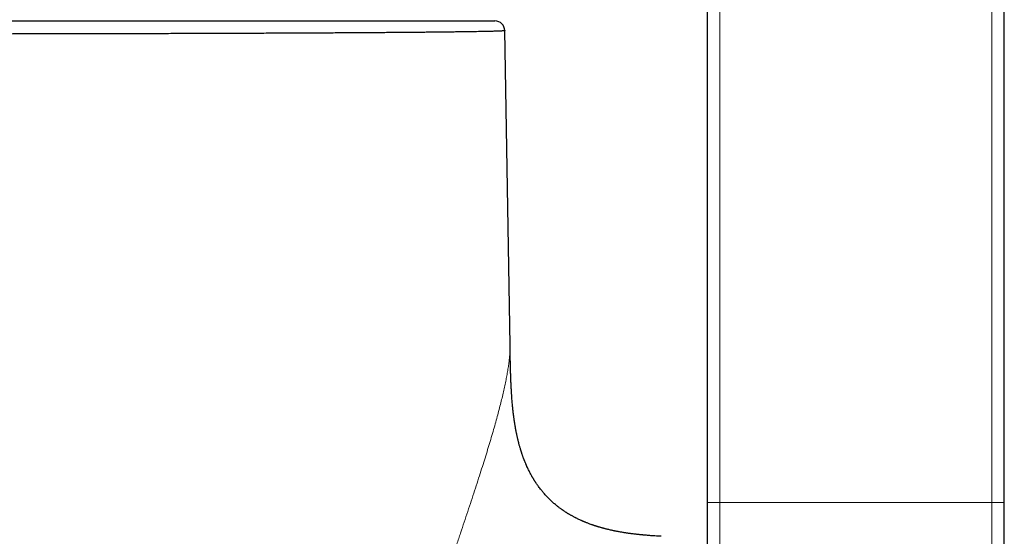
# Model space of a CAD drawing. Header units: millimetres. Extents: x 8 to 800, y 12 to 773.
# Tile 24 of 32: x 420 to 460, y 544 to 564. Entities that reach past the tile are written whole.
import ezdxf

# ---------------------------------------------------------------- set-up
doc = ezdxf.new("R2010")
doc.units = ezdxf.units.MM

msp = doc.modelspace()

# ---------------------------------------------------------------- linework, layer by layer
at = {"color": 7, "linetype": 'Continuous', "lineweight": 30}
for p, q in [((447.89, 544.869), (447.89, 570.478)), ((459.89, 544.869), (459.89, 570.478)), ((439.899, 551.225), (439.688, 563.947)), ((447.89, 542.454), (447.89, 544.869)), ((459.89, 542.454), (459.89, 544.869))]:
    msp.add_line(p, q, dxfattribs=at)
at = {"color": 252, "linetype": 'Continuous', "lineweight": 0}
for p, q in [((448.39, 544.869), (448.39, 570.478)), ((459.39, 544.869), (459.39, 570.478)), ((448.39, 542.937), (448.39, 544.869)), ((448.39, 544.869), (459.39, 544.869)), ((459.39, 542.937), (459.39, 544.869))]:
    msp.add_line(p, q, dxfattribs=at)
at = {"color": 7, "linetype": 'Continuous', "lineweight": 30}
msp.add_arc((439.288, 563.94), 0.4, 0.9507, 90, dxfattribs=at)
for points, knots in [([(410.734, 564.34), (410.944, 564.34), (411.363, 564.34), (411.991, 564.34), (412.62, 564.34), (413.247, 564.34), (413.875, 564.34), (414.505, 564.34), (415.135, 564.34), (415.763, 564.34), (416.388, 564.34), (417.009, 564.34), (417.625, 564.34), (418.236, 564.34), (418.844, 564.34), (419.447, 564.34), (420.014, 564.34), (420.546, 564.34), (421.042, 564.34), (421.532, 564.34), (422.016, 564.34), (422.494, 564.34), (423.01, 564.34), (423.564, 564.34), (424.154, 564.34), (424.737, 564.34), (425.311, 564.34), (425.869, 564.34), (426.409, 564.34), (426.933, 564.34), (427.449, 564.34), (427.957, 564.34), (428.429, 564.34), (428.868, 564.34), (429.275, 564.34), (429.673, 564.34), (430.062, 564.34), (430.443, 564.34), (430.851, 564.34), (431.284, 564.34), (431.74, 564.34), (432.184, 564.34), (432.616, 564.34), (433.03, 564.34), (433.425, 564.34), (433.803, 564.34), (434.169, 564.34), (434.524, 564.34), (434.849, 564.34), (435.146, 564.34), (435.417, 564.34), (435.678, 564.34), (435.929, 564.34), (436.17, 564.34), (436.424, 564.34), (436.688, 564.34), (436.958, 564.34), (437.213, 564.34), (437.455, 564.34), (437.678, 564.34), (437.884, 564.34), (438.073, 564.34), (438.248, 564.34), (438.411, 564.34), (438.551, 564.34), (438.673, 564.34), (438.778, 564.34), (438.872, 564.34), (438.957, 564.34), (439.032, 564.34), (439.103, 564.34), (439.167, 564.34), (439.221, 564.34), (439.26, 564.34), (439.284, 564.34), (439.287, 564.34), (439.288, 564.34)], [0, 0, 0, 0, 0.014021, 0.028047, 0.042075, 0.056102, 0.070123, 0.084318, 0.098518, 0.112719, 0.126919, 0.141114, 0.155189, 0.16927, 0.183352, 0.197432, 0.211507, 0.22333, 0.235154, 0.246976, 0.258617, 0.27026, 0.281901, 0.2967, 0.311504, 0.326311, 0.341115, 0.355914, 0.369984, 0.38406, 0.398137, 0.412213, 0.426283, 0.438102, 0.449921, 0.46174, 0.473377, 0.485016, 0.496653, 0.511446, 0.526246, 0.541047, 0.555846, 0.57064, 0.584707, 0.598779, 0.612854, 0.626926, 0.640993, 0.652809, 0.664626, 0.676442, 0.688077, 0.699713, 0.711348, 0.726138, 0.740934, 0.755732, 0.770529, 0.785319, 0.799386, 0.813459, 0.827533, 0.841605, 0.855673, 0.867489, 0.879306, 0.891122, 0.902756, 0.914392, 0.926027, 0.940817, 0.955614, 0.970413, 0.985209, 1, 1, 1, 1]), ([(439.688, 563.947), (439.688, 563.947), (439.688, 563.946), (439.686, 563.944), (439.674, 563.942), (439.656, 563.939), (439.629, 563.937), (439.595, 563.935), (439.553, 563.932), (439.501, 563.93), (439.44, 563.927), (439.37, 563.924), (439.291, 563.922), (439.203, 563.919), (439.105, 563.917), (438.999, 563.914), (438.883, 563.912), (438.757, 563.909), (438.622, 563.906), (438.477, 563.904), (438.333, 563.902), (438.192, 563.899), (438.051, 563.897), (437.898, 563.895), (437.732, 563.893), (437.56, 563.891), (437.381, 563.889), (437.194, 563.886), (436.997, 563.884), (436.786, 563.882), (436.564, 563.88), (436.333, 563.877), (436.094, 563.875), (435.845, 563.873), (435.588, 563.871), (435.323, 563.869), (435.048, 563.867), (434.764, 563.865), (434.47, 563.862), (434.168, 563.86), (433.878, 563.858), (433.602, 563.857), (433.331, 563.855), (433.046, 563.853), (432.746, 563.852), (432.44, 563.85), (432.128, 563.848), (431.811, 563.847), (431.48, 563.845), (431.135, 563.843), (430.776, 563.842), (430.412, 563.84), (430.039, 563.839), (429.659, 563.837), (429.271, 563.835), (428.877, 563.834), (428.483, 563.833), (428.09, 563.831), (427.698, 563.83), (427.301, 563.829), (426.899, 563.827), (426.492, 563.826), (426.087, 563.825), (425.683, 563.824), (425.282, 563.823), (424.877, 563.822), (424.468, 563.821), (424.054, 563.82), (423.628, 563.819), (423.188, 563.818), (422.733, 563.817), (422.275, 563.816), (421.812, 563.815), (421.342, 563.814), (420.867, 563.813), (420.389, 563.813), (419.915, 563.812), (419.445, 563.811), (418.98, 563.811), (418.512, 563.81), (418.042, 563.809), (417.569, 563.809), (417.122, 563.808), (416.703, 563.808), (416.311, 563.808), (415.918, 563.807), (415.524, 563.807), (415.129, 563.807), (414.733, 563.807), (414.335, 563.806), (413.937, 563.806), (413.538, 563.806), (413.072, 563.806), (412.539, 563.806), (411.938, 563.805), (411.336, 563.805), (410.935, 563.805), (410.734, 563.805)], [0, 0, 0, 0, 0.000001, 0.010255, 0.020509, 0.030762, 0.04104, 0.051318, 0.061596, 0.072612, 0.083629, 0.094659, 0.105689, 0.116877, 0.128065, 0.139267, 0.150469, 0.1619, 0.173331, 0.184777, 0.196223, 0.205493, 0.214765, 0.225017, 0.23527, 0.245522, 0.255798, 0.266075, 0.276351, 0.287366, 0.298381, 0.30941, 0.320438, 0.331624, 0.34281, 0.35401, 0.36521, 0.376639, 0.388067, 0.399511, 0.410954, 0.420222, 0.429492, 0.439744, 0.449996, 0.460248, 0.470524, 0.480801, 0.491077, 0.502092, 0.513107, 0.524135, 0.535163, 0.546349, 0.557534, 0.568733, 0.579932, 0.590631, 0.60133, 0.612028, 0.622754, 0.633481, 0.644206, 0.65446, 0.664713, 0.674967, 0.685244, 0.695522, 0.705799, 0.716816, 0.727832, 0.738862, 0.749891, 0.761078, 0.772264, 0.783464, 0.794665, 0.805364, 0.816064, 0.826763, 0.837489, 0.848216, 0.858943, 0.867739, 0.876538, 0.885335, 0.894132, 0.902937, 0.911741, 0.920565, 0.92939, 0.938221, 0.947052, 0.960275, 0.973503, 0.986749, 1, 1, 1, 1]), ([(446.011, 543.5), (446.007, 543.501), (445.962, 543.503), (445.877, 543.507), (445.76, 543.514), (445.651, 543.522), (445.552, 543.529), (445.463, 543.536), (445.393, 543.542), (445.339, 543.547), (445.3, 543.55), (445.265, 543.553), (445.235, 543.556), (445.204, 543.559), (445.168, 543.563), (445.121, 543.568), (445.064, 543.574), (444.996, 543.582), (444.922, 543.59), (444.843, 543.6), (444.767, 543.61), (444.696, 543.62), (444.633, 543.629), (444.575, 543.638), (444.517, 543.647), (444.455, 543.657), (444.393, 543.668), (444.33, 543.679), (444.272, 543.69), (444.219, 543.7), (444.168, 543.71), (444.116, 543.72), (444.059, 543.732), (443.996, 543.746), (443.925, 543.762), (443.862, 543.777), (443.807, 543.79), (443.764, 543.801), (443.724, 543.811), (443.689, 543.821), (443.66, 543.828), (443.638, 543.834), (443.616, 543.84), (443.59, 543.848), (443.555, 543.858), (443.514, 543.869), (443.472, 543.882), (443.432, 543.894), (443.393, 543.906), (443.356, 543.918), (443.323, 543.929), (443.294, 543.938), (443.27, 543.946), (443.25, 543.954), (443.228, 543.961), (443.2, 543.971), (443.156, 543.986), (443.101, 544.006), (443.043, 544.029), (442.993, 544.048), (442.95, 544.065), (442.916, 544.079), (442.889, 544.091), (442.866, 544.1), (442.844, 544.11), (442.819, 544.121), (442.788, 544.134), (442.743, 544.154), (442.691, 544.179), (442.635, 544.206), (442.595, 544.225), (442.569, 544.238), (442.552, 544.247), (442.534, 544.256), (442.511, 544.268), (442.476, 544.286), (442.434, 544.309), (442.388, 544.334), (442.347, 544.358), (442.309, 544.38), (442.278, 544.399), (442.251, 544.415), (442.225, 544.43), (442.197, 544.448), (442.164, 544.469), (442.128, 544.492), (442.093, 544.515), (442.061, 544.537), (442.031, 544.557), (442.003, 544.577), (441.971, 544.6), (441.934, 544.627), (441.891, 544.658), (441.846, 544.693), (441.803, 544.727), (441.765, 544.758), (441.723, 544.793), (441.674, 544.835), (441.613, 544.888), (441.549, 544.947), (441.486, 545.008), (441.432, 545.063), (441.377, 545.12), (441.321, 545.18), (441.268, 545.241), (441.221, 545.296), (441.177, 545.35), (441.128, 545.411), (441.08, 545.475), (441.034, 545.538), (440.994, 545.595), (440.964, 545.639), (440.943, 545.67), (440.928, 545.693), (440.912, 545.718), (440.894, 545.745), (440.876, 545.774), (440.858, 545.803), (440.842, 545.83), (440.827, 545.856), (440.812, 545.881), (440.795, 545.909), (440.777, 545.941), (440.751, 545.988), (440.719, 546.047), (440.683, 546.117), (440.65, 546.183), (440.617, 546.251), (440.59, 546.309), (440.57, 546.354), (440.555, 546.388), (440.539, 546.425), (440.523, 546.464), (440.508, 546.501), (440.495, 546.533), (440.484, 546.56), (440.474, 546.584), (440.465, 546.609), (440.455, 546.636), (440.443, 546.667), (440.429, 546.704), (440.415, 546.744), (440.401, 546.784), (440.388, 546.822), (440.377, 546.855), (440.368, 546.883), (440.36, 546.907), (440.351, 546.936), (440.339, 546.972), (440.324, 547.02), (440.308, 547.074), (440.291, 547.133), (440.275, 547.19), (440.261, 547.242), (440.25, 547.287), (440.24, 547.323), (440.233, 547.354), (440.226, 547.382), (440.219, 547.412), (440.21, 547.446), (440.201, 547.488), (440.19, 547.537), (440.179, 547.588), (440.168, 547.638), (440.157, 547.689), (440.148, 547.737), (440.14, 547.778), (440.133, 547.814), (440.126, 547.851), (440.12, 547.888), (440.113, 547.925), (440.107, 547.962), (440.101, 547.999), (440.095, 548.034), (440.089, 548.069), (440.083, 548.109), (440.077, 548.149), (440.071, 548.189), (440.066, 548.226), (440.06, 548.265), (440.055, 548.305), (440.05, 548.341), (440.046, 548.371), (440.042, 548.401), (440.038, 548.435), (440.034, 548.469), (440.03, 548.5), (440.025, 548.547), (440.017, 548.614), (440.008, 548.707), (439.999, 548.8), (439.99, 548.897), (439.982, 548.995), (439.974, 549.089), (439.969, 549.164), (439.965, 549.224), (439.961, 549.276), (439.958, 549.336), (439.954, 549.402), (439.95, 549.47), (439.946, 549.533), (439.944, 549.589), (439.941, 549.638), (439.939, 549.679), (439.938, 549.711), (439.937, 549.739), (439.936, 549.767), (439.934, 549.797), (439.933, 549.83), (439.932, 549.865), (439.93, 549.903), (439.929, 549.945), (439.927, 549.987), (439.926, 550.026), (439.925, 550.059), (439.924, 550.086), (439.923, 550.111), (439.922, 550.137), (439.921, 550.166), (439.92, 550.198), (439.919, 550.238), (439.918, 550.287), (439.916, 550.346), (439.915, 550.409), (439.913, 550.467), (439.912, 550.515), (439.912, 550.55), (439.911, 550.574), (439.911, 550.591), (439.91, 550.607), (439.91, 550.628), (439.909, 550.659), (439.909, 550.698), (439.908, 550.747), (439.906, 550.804), (439.905, 550.871), (439.904, 550.946), (439.902, 551.031), (439.901, 551.125), (439.9, 551.19), (439.899, 551.225)], [0, 0, 0, 0, 0.0008468, 0.0096942, 0.0183034, 0.0261797, 0.0333336, 0.0397761, 0.0455171, 0.0487086, 0.0516365, 0.0542254, 0.0564451, 0.0583849, 0.0609958, 0.0645814, 0.0690985, 0.0738528, 0.0798663, 0.0858377, 0.0917595, 0.097164, 0.1019848, 0.1060717, 0.1106673, 0.1154659, 0.1204385, 0.1253291, 0.1300413, 0.1341873, 0.1378434, 0.1420346, 0.1465699, 0.1515288, 0.1572122, 0.163641, 0.1670681, 0.1706717, 0.1741198, 0.1770226, 0.1793827, 0.181203, 0.1827, 0.1847284, 0.1878025, 0.1914645, 0.1950373, 0.1984725, 0.201771, 0.2049338, 0.2078984, 0.210282, 0.2123376, 0.2140666, 0.2156536, 0.2180509, 0.2213908, 0.2272632, 0.2324402, 0.2368928, 0.240641, 0.2440234, 0.2461179, 0.2481176, 0.2500254, 0.2522572, 0.2551169, 0.2584887, 0.2646974, 0.2699199, 0.2742082, 0.2759256, 0.2774487, 0.2790096, 0.2812502, 0.2842063, 0.289077, 0.2936008, 0.2977717, 0.3015696, 0.3047925, 0.3073927, 0.3096909, 0.3125988, 0.3162716, 0.3200292, 0.3237493, 0.3273719, 0.3303256, 0.3332059, 0.3365487, 0.3407558, 0.3455298, 0.3507103, 0.3559947, 0.3602684, 0.3640565, 0.370614, 0.3778712, 0.3860706, 0.3943727, 0.401795, 0.4076457, 0.4161953, 0.4247854, 0.4301882, 0.436647, 0.444262, 0.4523333, 0.4595064, 0.4664322, 0.4724018, 0.4747173, 0.4773529, 0.4802726, 0.4833868, 0.4866925, 0.4901704, 0.4932745, 0.4957583, 0.4988653, 0.5019376, 0.5052846, 0.5094172, 0.517836, 0.5250614, 0.5323029, 0.5397722, 0.547631, 0.5512245, 0.5546008, 0.5585159, 0.5632795, 0.5671831, 0.5705576, 0.5733969, 0.5758688, 0.5785191, 0.5812074, 0.5845025, 0.5885505, 0.5928475, 0.5972039, 0.6013062, 0.6048065, 0.6075574, 0.6100423, 0.6125315, 0.6164996, 0.6214805, 0.6273838, 0.6335024, 0.6394823, 0.6451046, 0.6495564, 0.6533122, 0.6563251, 0.6590446, 0.6620257, 0.6654278, 0.6695436, 0.6748545, 0.6801582, 0.685249, 0.6904274, 0.6954693, 0.699232, 0.7026746, 0.7064908, 0.7102279, 0.71365, 0.717616, 0.7213638, 0.7245507, 0.7279926, 0.731884, 0.7362433, 0.7398968, 0.7434215, 0.7471882, 0.7514421, 0.7549673, 0.7575462, 0.7603226, 0.7637235, 0.7671183, 0.7701229, 0.7727888, 0.7806556, 0.7893562, 0.7988029, 0.8070036, 0.8166861, 0.8255394, 0.8330989, 0.8371104, 0.841652, 0.8470381, 0.853072, 0.8592521, 0.8647743, 0.8696459, 0.8738858, 0.8775712, 0.880123, 0.8823499, 0.88465, 0.8871516, 0.8900918, 0.8928548, 0.8960182, 0.8995837, 0.9033418, 0.9065941, 0.9093621, 0.9115267, 0.9133743, 0.9154614, 0.917803, 0.9203988, 0.9232274, 0.927485, 0.9321713, 0.9372886, 0.9426504, 0.9460683, 0.9487803, 0.9507842, 0.9518215, 0.9528158, 0.9544655, 0.9567907, 0.9597931, 0.9634749, 0.9678387, 0.9728875, 0.9786244, 0.9850531, 0.992177, 1, 1, 1, 1])]:
    msp.add_open_spline(points, degree=3, knots=knots, dxfattribs=at)
at = {"color": 252, "linetype": 'Continuous', "lineweight": 0}
msp.add_open_spline([(433.776, 529.937), (433.818, 530.134), (433.902, 530.527), (434.036, 531.114), (434.176, 531.697), (434.32, 532.276), (434.47, 532.85), (434.623, 533.419), (434.785, 534.002), (434.955, 534.598), (435.135, 535.208), (435.316, 535.811), (435.5, 536.407), (435.679, 536.98), (435.854, 537.528), (436.024, 538.053), (436.193, 538.572), (436.363, 539.085), (436.531, 539.592), (436.699, 540.093), (436.861, 540.574), (437.017, 541.035), (437.167, 541.477), (437.315, 541.912), (437.461, 542.342), (437.605, 542.766), (437.75, 543.197), (437.898, 543.632), (438.045, 544.073), (438.19, 544.504), (438.33, 544.928), (438.466, 545.342), (438.597, 545.746), (438.72, 546.13), (438.835, 546.494), (438.942, 546.838), (439.045, 547.173), (439.142, 547.499), (439.234, 547.816), (439.321, 548.12), (439.401, 548.412), (439.475, 548.692), (439.544, 548.961), (439.607, 549.221), (439.664, 549.471), (439.715, 549.71), (439.76, 549.939), (439.799, 550.157), (439.832, 550.363), (439.858, 550.559), (439.878, 550.744), (439.892, 550.916), (439.9, 551.078), (439.899, 551.176), (439.899, 551.225)], degree=3, knots=[0, 0, 0, 0, 0.023076, 0.0460196, 0.0688338, 0.0915207, 0.1140816, 0.1365173, 0.1588279, 0.1832242, 0.2074671, 0.2315564, 0.2554915, 0.2792719, 0.3007553, 0.3221092, 0.3433325, 0.3644243, 0.3853838, 0.4062104, 0.4269041, 0.4457569, 0.4644985, 0.48313, 0.5016522, 0.5200666, 0.5383744, 0.5582226, 0.5779388, 0.5975207, 0.616967, 0.6362771, 0.6554515, 0.6744916, 0.6918295, 0.709059, 0.7261829, 0.7432046, 0.7601279, 0.7769576, 0.793265, 0.8094941, 0.825651, 0.8417422, 0.8577721, 0.8737446, 0.8896635, 0.9055333, 0.9213585, 0.937144, 0.9528949, 0.9686169, 0.9843161, 1, 1, 1, 1], dxfattribs=at)
for points in [[(447.89, 544.869), (447.891, 544.869), (447.893, 544.869), (447.906, 544.869), (447.927, 544.869), (447.956, 544.869), (447.992, 544.869), (448.035, 544.869), (448.085, 544.869), (448.139, 544.869), (448.198, 544.869), (448.26, 544.869), (448.325, 544.869), (448.368, 544.869), (448.39, 544.869)], [(459.39, 544.869), (459.412, 544.869), (459.456, 544.869), (459.52, 544.869), (459.582, 544.869), (459.641, 544.869), (459.695, 544.869), (459.745, 544.869), (459.788, 544.869), (459.824, 544.869), (459.853, 544.869), (459.874, 544.869), (459.887, 544.869), (459.889, 544.869), (459.89, 544.869)]]:
    msp.add_open_spline(points, degree=3, dxfattribs=at)

doc.saveas('drawing.dxf')
